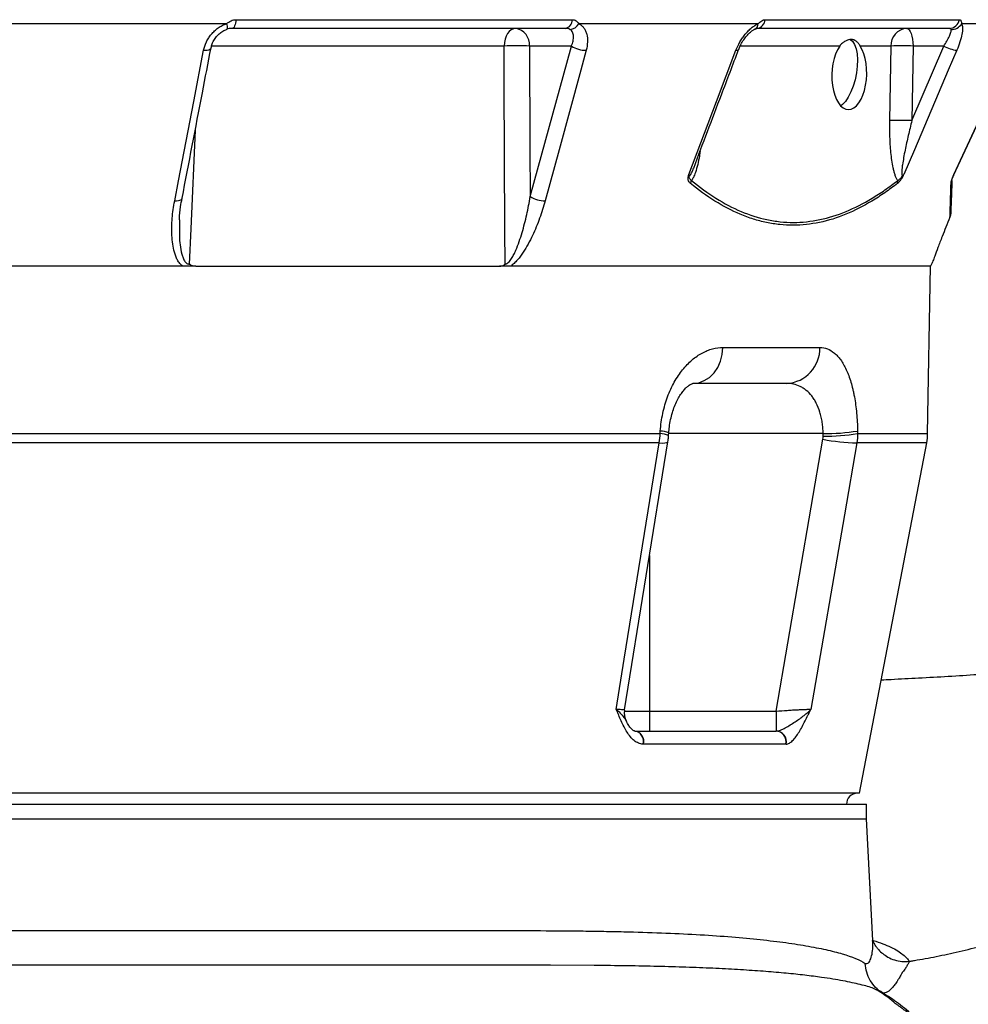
# Model space of a CAD drawing. Header units: millimetres. Extents: x 2923 to 14688, y 2048 to 15393.
# Tile 5 of 20: x 6219 to 7515, y 4350 to 5695. Entities that reach past the tile are written whole.
import ezdxf

# ---------------------------------------------------------------- set-up
doc = ezdxf.new("R2010")
doc.units = ezdxf.units.MM
doc.header["$LTSCALE"] = 5

msp = doc.modelspace()

# ---------------------------------------------------------------- linework, layer by layer
at = {"color": 7, "linetype": 'Continuous', "lineweight": 25}
for p, q in [((6514.2, 5695.1), (6973.7, 5695.1)), ((7237.5, 5695.1), (7502.9, 5695.1)), ((6501.3, 5689.7), (6166.4, 5689.7)), ((6501.4, 5681.9), (6501.1, 5681.9)), ((6964.5, 5683.2), (6508.9, 5683.2)), ((7227.9, 5689.7), (6982.8, 5689.7)), ((7489.2, 5683.2), (7226.1, 5683.2)), ((7595.6, 5689.7), (7505.9, 5689.7)), ((6972.5, 5659.1), (6915.4, 5659.1)), ((6916.4, 5453.5), (6972.5, 5659.1)), ((7409.4, 5659.1), (7367.4, 5659.1)), ((7407.8, 5557.3), (7409.4, 5659.1)), ((7438, 5557.3), (7481.4, 5659.1)), ((7439.6, 5659.1), (7438, 5557.3)), ((7481.4, 5659.1), (7439.6, 5659.1)), ((7459.5, 5129.7), (7463.5, 5358.6)), ((7463.3, 5357.9), (7465.9, 5363.4)), ((7179.7, 5247.4), (7312.2, 5247.4)), ((7266.9, 5198.2), (7138.7, 5198.2)), ((6158.3, 5129.7), (7093.9, 5129.7)), ((7093.9, 5129.7), (7094.1, 5133.3)), ((7363.7, 5133.3), (7363.7, 5129.7)), ((7092.7, 5116.9), (6158.3, 5116.9)), ((7045.1, 4752.1), (7104.4, 5118.3)), ((7252.4, 4750.4), (7316.4, 5121.9)), ((7366.4, 4638.2), (7458.2, 5116.9)), ((7079.3, 4750.4), (7079.3, 4723.2)), ((7079.3, 4750.4), (7252.4, 4750.4)), ((7252.4, 4750.4), (7252.4, 4723.2)), ((7059.4, 4723.2), (7059.4, 4723.2)), ((7059.4, 4723.2), (7252.2, 4723.2)), ((7265.8, 4705.4), (7071.1, 4705.4)), ((7366.4, 4638.2), (4883.6, 4638.2)), ((4884.4, 4623.2), (7376, 4623.2)), ((7376, 4603.2), (7376, 4623.2)), ((4993.6, 4603.2), (7376, 4603.2)), ((7384.7, 4437), (7376, 4603.2)), ((7384.3, 4436.8), (7384.3, 4437))]:
    msp.add_line(p, q, dxfattribs=at)
at = {"color": 8, "linetype": 'Continuous', "lineweight": 25}
for p, q in [((6880.6, 5659.1), (6480.9, 5659.1)), ((7339.3, 5659.1), (7203.2, 5659.1)), ((7316.7, 5129.8), (7105.6, 5129.8)), ((7363.7, 5129.7), (7459.5, 5129.7)), ((7458.2, 5116.9), (7362.6, 5116.9)), ((7079.3, 4963.3), (7079.3, 4750.4)), ((7044.9, 4750.4), (7079.3, 4750.4))]:
    msp.add_line(p, q, dxfattribs=at)
at = {"color": 7, "linetype": 'Continuous', "lineweight": 25, "flags": 128}
for points in [[(6514.2, 5695.1), (6513.9, 5692.7), (6513.5, 5690.4), (6512.9, 5688.4), (6512.3, 5686.6), (6511.5, 5685.1), (6510.7, 5684.1), (6509.8, 5683.4), (6508.9, 5683.2)], [(6896.2, 5683.2), (6893.3, 5682.8), (6890.4, 5681.4), (6887.7, 5679.2), (6885.4, 5676.2), (6883.4, 5672.6), (6882, 5668.4), (6881, 5663.9), (6880.6, 5659.1)], [(7431, 5683.2), (7432.7, 5682.8), (7434.2, 5681.4), (7435.7, 5679.2), (7437, 5676.2), (7438, 5672.6), (7438.8, 5668.4), (7439.4, 5663.9), (7439.6, 5659.1)], [(7353.6, 5668.1), (7356.7, 5665.6), (7359.5, 5661.2), (7361.6, 5655.4), (7363, 5648.3), (7363.5, 5640.3), (7363.3, 5631.5), (7362.2, 5622.4), (7360.4, 5613.2), (7357.8, 5604.5), (7354.7, 5596.4), (7351, 5589.3), (7347.1, 5583.5), (7342.9, 5579.1), (7340.7, 5577.5)], [(6430.4, 5447.7), (6435.6, 5474.8), (6456.5, 5583.5), (6470, 5653.3)], [(6881.9, 5361.3), (6881.7, 5408.2), (6880.8, 5607.9), (6880.6, 5659.1)], [(6915.4, 5659.1), (6916, 5519.9), (6916.4, 5453.5)], [(6992.8, 5653.3), (6985.4, 5626.1), (6955.7, 5517.4), (6936.7, 5447.7)], [(7133, 5483.5), (7171, 5583.5), (7197.5, 5653.3)], [(7499.3, 5653.3), (7487.7, 5626.1), (7441.4, 5517.4), (7426.9, 5483.5)], [(7495.2, 5483.5), (7541.8, 5583.5), (7574.3, 5653.3)], [(7138.7, 5198.2), (7146.6, 5199.2), (7154.2, 5202), (7161.3, 5206.5), (7167.5, 5212.6), (7172.6, 5220), (7176.4, 5228.5), (7178.8, 5237.7), (7179.7, 5247.4)], [(7105.4, 5127.1), (7105.5, 5128), (7105.6, 5130.7)], [(7033.6, 4752.9), (7044.7, 4821.4), (7092.7, 5116.9)], [(7362.6, 5116.9), (7345.7, 5018.7), (7299.9, 4752.9)], [(7014.4, 4402.9), (7003.7, 4403), (6944.1, 4403.2), (6944.1, 4403.2), (6944.1, 4403.2)]]:
    msp.add_lwpolyline(points, dxfattribs=at)
at = {"color": 8, "linetype": 'Continuous', "lineweight": 25, "flags": 128}
for points in [[(6501.3, 5689.7), (6501.7, 5688), (6501.9, 5686.4), (6502.1, 5685), (6502.1, 5683.8), (6502, 5682.9), (6501.8, 5682.3), (6501.5, 5681.9), (6501.4, 5681.9)], [(6470, 5653.3), (6472.6, 5653.3), (6475, 5653.6), (6476.9, 5654.1), (6478.5, 5654.8), (6479.6, 5655.7), (6480.1, 5656.7), (6480.1, 5656.8)], [(7197.5, 5653.3), (7199.1, 5653.3), (7200.3, 5653.6), (7201, 5654.1), (7201.1, 5654.3)], [(6458.4, 5544), (6452.5, 5409.4), (6450.3, 5361.3)], [(6430.4, 5447.7), (6433, 5447.7), (6435.4, 5447.9), (6437.4, 5448.4), (6438.9, 5449.2), (6440, 5450.1), (6440.5, 5451.1), (6440.5, 5451.2)], [(7092.7, 5116.9), (7097.1, 5116.8), (7100.5, 5117), (7102.9, 5117.3), (7104.2, 5117.9), (7104.4, 5118.3)]]:
    msp.add_lwpolyline(points, dxfattribs=at)
at = {"color": 7, "linetype": 'Continuous', "lineweight": 25}
for centre, radius, start, end in [((6961.9, 5694.8), 11.9, 282.9044, 1.7169), ((7224.7, 5696), 12.8, 276.1595, 356.1561), ((7488.8, 5697.5), 14.3, 271.5377, 350.5164), ((6893, 5661), 22.4, 355.0821, 81.7652), ((6969.8, 5696.5), 14.7, 272.6158, 332.3415), ((7432.7, 5659.9), 23.4, 94.2201, 182.0086), ((7492.1, 5697.8), 16, 267.7516, 329.5089), ((6898, 5237.1), 422.3, 87.6406, 92.3594), ((6992.5, 5690.4), 37.1, 237.4642, 270.4871), ((7424.5, 5247), 412.4, 87.9027, 92.0973), ((7505.5, 5702.7), 49.8, 241.1079, 262.9204), ((7422.9, 5145.2), 412.4, 87.9027, 92.0973), ((7125.5, 5478.2), 11.6, 325.6317, 346.6502), ((7409.6, 5473.9), 9.08, 345.6426, 10.3068), ((7483.9, 5475.8), 8.72, 331.244, 357.9215), ((7517.4, 5471.6), 24.9, 155.185, 157.2652), ((6936.3, 5484.7), 37, 237.447, 270.5764), ((7264.5, 5245.9), 47.7, 272.9315, 1.7795), ((7320, 5404.1), 274.4, 269.325, 279.1673), ((7320, 5400.5), 274.3, 269.323, 279.1687), ((7384.5, 5131), 75, 349.1425, 359), ((7369, 5388.6), 271.8, 258.8417, 268.6332), ((7069.8, 4748.2), 25, 171.2089, 207.7421), ((7057, 4709.2), 14.3, 344.7384, 80.8805), ((7057.3, 4709), 14.4, 345.3045, 81.1951), ((7251.4, 4708.6), 14.7, 347.6326, 87.0934), ((7251.6, 4708.5), 14.8, 348.0356, 86.7054), ((7363.5, 4623.2), 15, 90, 180)]:
    msp.add_arc(centre, radius, start, end, dxfattribs=at)
at = {"color": 8, "linetype": 'Continuous', "lineweight": 25}
for centre, radius, start, end in [((7219.5, 5689.8), 8.42, 298.2956, 359.6493), ((7093.3, 5100), 29.7, 65.9393, 88.8333), ((7093.5, 5103.5), 29.7, 65.9365, 88.8311)]:
    msp.add_arc(centre, radius, start, end, dxfattribs=at)
at = {"color": 7, "linetype": 'Continuous', "lineweight": 25}
for centre, major_axis, ratio, start_param, end_param in [((7352.4, 5620.3), (1.5, 47.9), 0.496838, 0.645388, 5.669752), ((5888.5, 2513.5), (0, 16864.1), 0.08573, 4.867943, 4.868157)]:
    msp.add_ellipse(centre, major_axis=major_axis, ratio=ratio, start_param=start_param, end_param=end_param, dxfattribs=at)
for points, knots in [([(6501.3, 5689.7), (6502.3, 5690.5), (6503.2, 5691.2), (6505.3, 5692.5), (6506.3, 5693.1), (6508.5, 5694.1), (6509.6, 5694.5), (6511.9, 5695), (6513, 5695.1), (6514.2, 5695.1)], [0, 0, 0, 0, 0.25, 0.25, 0.5, 0.5, 0.75, 0.75, 1, 1, 1, 1]), ([(6973.7, 5695.1), (6974.7, 5695.1), (6975.6, 5695), (6977.4, 5694.5), (6978.2, 5694.1), (6979.8, 5693.1), (6980.5, 5692.5), (6981.7, 5691.2), (6982.3, 5690.5), (6982.8, 5689.7)], [0, 0, 0, 0, 0.25, 0.25, 0.5, 0.5, 0.75, 0.75, 1, 1, 1, 1]), ([(7227.9, 5689.7), (7228.7, 5690.5), (7229.5, 5691.2), (7231.2, 5692.5), (7232, 5693.1), (7233.6, 5694.1), (7234.4, 5694.5), (7236, 5695), (7236.8, 5695.1), (7237.5, 5695.1)], [0, 0, 0, 0, 0.25, 0.25, 0.5, 0.5, 0.75, 0.75, 1, 1, 1, 1]), ([(7502.9, 5695.1), (7503.3, 5695.1), (7503.7, 5695), (7504.5, 5694.5), (7504.8, 5694.1), (7505.3, 5693.1), (7505.5, 5692.5), (7505.8, 5691.2), (7505.9, 5690.5), (7505.9, 5689.7)], [0, 0, 0, 0, 0.25, 0.25, 0.5, 0.5, 0.75, 0.75, 1, 1, 1, 1]), ([(6470, 5653.3), (6470.7, 5657.2), (6472, 5661), (6474.7, 5666.6), (6475.7, 5668.4), (6478, 5671.9), (6479.2, 5673.6), (6481.9, 5676.9), (6483.4, 5678.4), (6486.6, 5681.3), (6488.2, 5682.7), (6491.7, 5685.1), (6493.5, 5686.2), (6497.3, 5688.2), (6499.3, 5689), (6501.3, 5689.7)], [0, 0, 0, 0, 0.25, 0.25, 0.375, 0.375, 0.5, 0.5, 0.625, 0.625, 0.75, 0.75, 0.875, 0.875, 1, 1, 1, 1]), ([(6480.2, 5656.8), (6480.6, 5658.6), (6481.5, 5662.4), (6484.4, 5668.2), (6488.5, 5673.5), (6493.4, 5677.9), (6497.9, 5680.7), (6500.6, 5681.5), (6501.4, 5681.8)], [0, 0, 0, 0, 0.179371, 0.379246, 0.571769, 0.753219, 0.923655, 1, 1, 1, 1]), ([(6508.9, 5683.2), (6507.6, 5683.2), (6506.3, 5683.1), (6503.7, 5682.7), (6502.4, 5682.3), (6501.1, 5681.9)], [0, 0, 0, 0, 0.5, 0.5, 1, 1, 1, 1]), ([(6970.4, 5681.9), (6969.6, 5682.3), (6968.7, 5682.7), (6966.7, 5683.1), (6965.6, 5683.2), (6964.5, 5683.2)], [0, 0, 0, 0, 0.5, 0.5, 1, 1, 1, 1]), ([(6972.5, 5659.1), (6973.6, 5661.4), (6974.4, 5663.7), (6975.4, 5668.3), (6975.6, 5670.4), (6975.5, 5673.5), (6975.3, 5674.5), (6974.9, 5676.3), (6974.6, 5677.2), (6973.7, 5678.8), (6973.2, 5679.6), (6972, 5680.9), (6971.3, 5681.4), (6970.4, 5681.9)], [0, 0, 0, 0, 0.25, 0.25, 0.5, 0.5, 0.625, 0.625, 0.75, 0.75, 0.875, 0.875, 1, 1, 1, 1]), ([(6982.8, 5689.7), (6984.1, 5689), (6985.4, 5688.2), (6987.6, 5686.3), (6988.7, 5685.1), (6990.5, 5682.7), (6991.3, 5681.3), (6992.6, 5678.4), (6993.1, 5676.9), (6994.4, 5672), (6994.7, 5668.5), (6994.4, 5661), (6993.8, 5657.2), (6992.8, 5653.3)], [0, 0, 0, 0, 0.125, 0.125, 0.25, 0.25, 0.375, 0.375, 0.5, 0.5, 0.75, 0.75, 1, 1, 1, 1]), ([(7197.5, 5653.3), (7199, 5657.2), (7200.8, 5661), (7204, 5666.6), (7205.2, 5668.4), (7207.6, 5671.9), (7208.9, 5673.6), (7211.5, 5676.9), (7212.9, 5678.4), (7215.8, 5681.3), (7217.3, 5682.7), (7220.2, 5685.1), (7221.8, 5686.2), (7224.8, 5688.2), (7226.4, 5689), (7227.9, 5689.7)], [0, 0, 0, 0, 0.25, 0.25, 0.375, 0.375, 0.5, 0.5, 0.625, 0.625, 0.75, 0.75, 0.875, 0.875, 1, 1, 1, 1]), ([(7201.2, 5654.3), (7201.9, 5656.1), (7203.5, 5660.1), (7207, 5666.2), (7210.9, 5671.7), (7215.2, 5676.4), (7219, 5679.7), (7222, 5681.7), (7223.1, 5682.2), (7223.5, 5682.3)], [0, 0, 0, 0, 0.151486, 0.330626, 0.50685, 0.65833, 0.8151, 0.94481, 1, 1, 1, 1]), ([(7223.5, 5682.4), (7223.9, 5682.5), (7224.9, 5683), (7225.9, 5683.2), (7226, 5683.2), (7226, 5683.2)], [0, 0, 0, 0, 0.20421, 0.569745, 1, 1, 1, 1]), ([(7481.4, 5659.1), (7483, 5661.4), (7484.5, 5663.7), (7487.2, 5668.3), (7488.3, 5670.4), (7489.7, 5673.5), (7490.1, 5674.5), (7490.8, 5676.3), (7491.1, 5677.2), (7491.5, 5678.8), (7491.6, 5679.6), (7491.7, 5680.9), (7491.6, 5681.4), (7491.5, 5681.9)], [0, 0, 0, 0, 0.25, 0.25, 0.5, 0.5, 0.625, 0.625, 0.75, 0.75, 0.875, 0.875, 1, 1, 1, 1]), ([(7491.5, 5681.9), (7491.3, 5682.3), (7491, 5682.7), (7490.2, 5683.1), (7489.7, 5683.2), (7489.2, 5683.2)], [0, 0, 0, 0, 0.5, 0.5, 1, 1, 1, 1]), ([(7505.9, 5689.7), (7506.3, 5689), (7506.6, 5688.2), (7507, 5686.3), (7507.2, 5685.1), (7507.2, 5682.7), (7507.2, 5681.3), (7506.9, 5678.4), (7506.7, 5676.9), (7505.8, 5672), (7504.8, 5668.5), (7502.4, 5661), (7501, 5657.2), (7499.3, 5653.3)], [0, 0, 0, 0, 0.125, 0.125, 0.25, 0.25, 0.375, 0.375, 0.5, 0.5, 0.75, 0.75, 1, 1, 1, 1]), ([(7367.4, 5659.1), (7366.4, 5660.6), (7365.5, 5661.9), (7364.1, 5663.5), (7363.7, 5664.1), (7362.7, 5665), (7362.2, 5665.4), (7360.7, 5666.5), (7359.7, 5667.1), (7358.1, 5667.6), (7357.5, 5667.8), (7356.3, 5668), (7355.7, 5668), (7353.8, 5668), (7352.5, 5667.8), (7350.5, 5667.3), (7349.8, 5667), (7348.4, 5666.5), (7347.7, 5666.1), (7345.6, 5665), (7344.2, 5664.1), (7341.6, 5661.9), (7340.4, 5660.6), (7339.3, 5659.1)], [0, 0, 0, 0, 0.125, 0.125, 0.1875, 0.1875, 0.25, 0.25, 0.375, 0.375, 0.4375, 0.4375, 0.5, 0.5, 0.625, 0.625, 0.6875, 0.6875, 0.75, 0.75, 0.875, 0.875, 1, 1, 1, 1]), ([(6440.5, 5451.2), (6449.8, 5499.1), (6462.9, 5567.7), (6476.1, 5636.2), (6480.1, 5656.8)], [0, 0, 0, 0, 0.7, 1, 1, 1, 1]), ([(7139.7, 5492.5), (7152.3, 5525.9), (7172.8, 5579.8), (7193.3, 5633.7), (7201.1, 5654.3)], [0, 0, 0, 0, 0.618735, 1, 1, 1, 1]), ([(7494.8, 5482.1), (7511.8, 5518.6), (7538.4, 5575.7), (7564.9, 5632.7), (7574.5, 5653.3)], [0, 0, 0, 0, 0.639597, 1, 1, 1, 1]), ([(7418.6, 5475.5), (7417.8, 5476.5), (7417.2, 5477.7), (7415.9, 5480.4), (7415.4, 5481.8), (7414.4, 5484.8), (7413.9, 5486.3), (7413.1, 5489.5), (7412.7, 5491.2), (7411.6, 5496.1), (7411.1, 5499.5), (7410.1, 5506.5), (7409.6, 5510.1), (7408.6, 5520.8), (7408.2, 5528), (7407.7, 5542.6), (7407.7, 5549.9), (7407.8, 5557.3)], [0, 0, 0, 0, 0.0625, 0.0625, 0.125, 0.125, 0.1875, 0.1875, 0.25, 0.25, 0.375, 0.375, 0.5, 0.5, 0.75, 0.75, 1, 1, 1, 1]), ([(7438, 5557.3), (7436.3, 5550.5), (7434.6, 5543.8), (7431.5, 5530.3), (7430, 5523.6), (7427.9, 5513.6), (7427.3, 5510.2), (7426.1, 5503.5), (7425.5, 5500.2), (7424.8, 5495.2), (7424.6, 5493.6), (7424.3, 5490.3), (7424.1, 5488.7), (7424.1, 5486.4), (7424.1, 5485.6), (7424.2, 5484.2), (7424.2, 5483.5), (7424.5, 5482.6), (7424.7, 5482.4), (7425, 5482.1), (7425.2, 5482), (7425.7, 5482.2), (7426, 5482.4), (7426.5, 5482.9), (7426.7, 5483.2), (7426.9, 5483.5)], [0, 0, 0, 0, 0.25, 0.25, 0.5, 0.5, 0.625, 0.625, 0.75, 0.75, 0.8125, 0.8125, 0.875, 0.875, 0.90625, 0.90625, 0.9375, 0.9375, 0.953125, 0.953125, 0.96875, 0.96875, 0.984375, 0.984375, 1, 1, 1, 1]), ([(7135.1, 5471.6), (7134.4, 5472.2), (7133.8, 5472.8), (7132.9, 5474.4), (7132.5, 5475.3), (7132.1, 5477.3), (7132.1, 5478.5), (7132.2, 5480.3), (7132.3, 5480.9), (7132.6, 5482.2), (7132.8, 5482.8), (7133, 5483.5)], [0, 0, 0, 0, 0.25, 0.25, 0.5, 0.5, 0.75, 0.75, 0.875, 0.875, 1, 1, 1, 1]), ([(7136.8, 5475.5), (7136.2, 5475.8), (7135.6, 5476.2), (7134.7, 5477.2), (7134.3, 5477.8), (7133.7, 5479.2), (7133.5, 5480), (7133.3, 5481.2), (7133.2, 5481.6), (7133.1, 5482.5), (7133, 5483), (7133, 5483.5)], [0, 0, 0, 0, 0.25, 0.25, 0.5, 0.5, 0.75, 0.75, 0.875, 0.875, 1, 1, 1, 1]), ([(7136.8, 5475.5), (7158.7, 5457.4), (7181.3, 5443), (7216.1, 5428.3), (7227.8, 5424.6), (7245.7, 5420.8), (7251.7, 5419.8), (7263.9, 5418.5), (7269.9, 5418.2), (7300.1, 5418.2), (7324.1, 5423.3), (7359.8, 5438), (7371.7, 5444), (7389.4, 5454.7), (7395.3, 5458.5), (7407, 5466.7), (7412.8, 5471), (7418.6, 5475.5)], [0, 0, 0, 0, 0.25, 0.25, 0.375, 0.375, 0.4375, 0.4375, 0.5, 0.5, 0.75, 0.75, 0.875, 0.875, 0.9375, 0.9375, 1, 1, 1, 1]), ([(7418.4, 5471.6), (7419.1, 5472.2), (7419.8, 5472.8), (7420.9, 5474), (7421.3, 5474.4), (7422, 5475.3), (7422.4, 5475.8), (7423.2, 5476.8), (7423.5, 5477.3), (7424.3, 5478.5), (7424.6, 5479.1), (7425.3, 5480.3), (7425.7, 5480.9), (7426.3, 5482.2), (7426.6, 5482.8), (7426.9, 5483.5)], [0, 0, 0, 0, 0.25, 0.25, 0.375, 0.375, 0.5, 0.5, 0.625, 0.625, 0.75, 0.75, 0.875, 0.875, 1, 1, 1, 1]), ([(7418.6, 5475.5), (7419.2, 5475.8), (7419.8, 5476.2), (7421.2, 5477.2), (7421.9, 5477.8), (7423.4, 5479.2), (7424.1, 5480), (7425.2, 5481.2), (7425.6, 5481.6), (7426.3, 5482.5), (7426.6, 5483), (7426.9, 5483.5)], [0, 0, 0, 0, 0.25, 0.25, 0.5, 0.5, 0.75, 0.75, 0.875, 0.875, 1, 1, 1, 1]), ([(7491.5, 5471.6), (7491.5, 5472.2), (7491.6, 5472.8), (7491.9, 5474.4), (7492.1, 5475.3), (7492.8, 5477.3), (7493.2, 5478.5), (7493.9, 5480.3), (7494.1, 5480.9), (7494.6, 5482.2), (7494.9, 5482.8), (7495.2, 5483.5)], [0, 0, 0, 0, 0.25, 0.25, 0.5, 0.5, 0.75, 0.75, 0.875, 0.875, 1, 1, 1, 1]), ([(7492.6, 5475.5), (7492.6, 5475.8), (7492.6, 5476.2), (7492.9, 5477.2), (7493.1, 5477.8), (7493.6, 5479.2), (7493.9, 5480), (7494.4, 5481.2), (7494.6, 5481.6), (7494.9, 5482.5), (7495, 5483), (7495.2, 5483.5)], [0, 0, 0, 0, 0.25, 0.25, 0.5, 0.5, 0.75, 0.75, 0.875, 0.875, 1, 1, 1, 1]), ([(7418.4, 5471.6), (7412.7, 5467.1), (7406.8, 5462.8), (7395.1, 5454.7), (7389.2, 5450.9), (7371.5, 5440.2), (7359.6, 5434.2), (7323.8, 5419.5), (7299.8, 5414.4), (7269.5, 5414.3), (7263.5, 5414.6), (7251.3, 5415.9), (7245.3, 5416.8), (7233.2, 5419.3), (7227.2, 5420.9), (7215.3, 5424.6), (7209.3, 5426.8), (7179.9, 5439.1), (7157.2, 5453.5), (7135.1, 5471.6)], [0, 0, 0, 0, 0.0625, 0.0625, 0.125, 0.125, 0.25, 0.25, 0.5, 0.5, 0.5625, 0.5625, 0.625, 0.625, 0.6875, 0.6875, 0.75, 0.75, 1, 1, 1, 1]), ([(7490, 5425.4), (7490.1, 5427.8), (7490.2, 5430.7), (7490.4, 5437), (7490.5, 5440.5), (7490.7, 5448.3), (7490.9, 5452.5), (7491.2, 5461.6), (7491.3, 5466.5), (7491.5, 5471.6)], [0, 0, 0, 0, 0.25, 0.25, 0.5, 0.5, 0.75, 0.75, 1, 1, 1, 1]), ([(6437, 5421.6), (6437, 5422.1), (6437, 5428.1), (6438, 5438), (6439.8, 5447.3), (6440.5, 5451.2)], [0, 0, 0, 0, 0.0567115, 0.608927, 1, 1, 1, 1]), ([(6881.9, 5361.3), (6882.3, 5361.3), (6882.8, 5361.3), (6883.6, 5361.6), (6884.1, 5361.8), (6885.3, 5362.5), (6886.1, 5363.1), (6887.6, 5364.5), (6888.3, 5365.4), (6889.6, 5367), (6890.2, 5367.9), (6891.9, 5370.6), (6893, 5372.5), (6894.9, 5376.3), (6895.8, 5378.2), (6898.4, 5384.1), (6899.9, 5388.1), (6902.7, 5396.2), (6904, 5400.2), (6907.6, 5412.4), (6909.7, 5420.6), (6913.4, 5437), (6915, 5445.3), (6916.4, 5453.5)], [0, 0, 0, 0, 0.015625, 0.015625, 0.03125, 0.03125, 0.0625, 0.0625, 0.09375, 0.09375, 0.125, 0.125, 0.1875, 0.1875, 0.25, 0.25, 0.375, 0.375, 0.5, 0.5, 0.75, 0.75, 1, 1, 1, 1]), ([(6441.4, 5358.2), (6440.6, 5358.8), (6439.8, 5359.4), (6438.5, 5360.7), (6437.8, 5361.4), (6436.1, 5363.6), (6435.1, 5365.2), (6433.3, 5368.5), (6432.5, 5370.2), (6431.1, 5373.8), (6430.5, 5375.6), (6429, 5381), (6428.2, 5384.8), (6427.1, 5392.5), (6426.8, 5396.4), (6426.2, 5408.1), (6426.4, 5415.9), (6427.7, 5431.7), (6428.8, 5439.7), (6430.4, 5447.7)], [0, 0, 0, 0, 0.03125, 0.03125, 0.0625, 0.0625, 0.125, 0.125, 0.1875, 0.1875, 0.25, 0.25, 0.375, 0.375, 0.5, 0.5, 0.75, 0.75, 1, 1, 1, 1]), ([(6936.7, 5447.7), (6934.5, 5439.7), (6932, 5431.7), (6926.3, 5416), (6923.1, 5408.1), (6917.6, 5396.4), (6915.6, 5392.5), (6911.4, 5384.8), (6909.2, 5381.1), (6905.6, 5375.6), (6904.3, 5373.8), (6901.7, 5370.3), (6900.3, 5368.5), (6897.4, 5365.2), (6895.9, 5363.6), (6892.7, 5360.7), (6891, 5359.3), (6889.2, 5358.2)], [0, 0, 0, 0, 0.25, 0.25, 0.5, 0.5, 0.625, 0.625, 0.75, 0.75, 0.8125, 0.8125, 0.875, 0.875, 0.9375, 0.9375, 1, 1, 1, 1]), ([(7490, 5425.4), (7488.1, 5420.7), (7484.3, 5411.3), (7478.6, 5397), (7473.2, 5383.1), (7469, 5371.8), (7466.6, 5365.3), (7465.6, 5362.7), (7465.9, 5363.3), (7465.9, 5363.4)], [0, 0, 0, 0, 0.128935, 0.259687, 0.444517, 0.635528, 0.807648, 0.985142, 1, 1, 1, 1]), ([(6441.4, 5358.2), (6393.7, 5358.2), (6345.2, 5358.2), (6247, 5358.2), (6197.2, 5358.2), (6147.1, 5358.2)], [0, 0, 0, 0, 0.5, 0.5, 1, 1, 1, 1]), ([(6459.4, 5358.2), (6457.8, 5358.2), (6456.2, 5358.4), (6453.9, 5359.2), (6453.1, 5359.5), (6452, 5360.1), (6451.7, 5360.3), (6451, 5360.8), (6450.7, 5361), (6450.3, 5361.3)], [0, 0, 0, 0, 0.5, 0.5, 0.75, 0.75, 0.875, 0.875, 1, 1, 1, 1]), ([(6459.4, 5358.2), (6534.1, 5358.2), (6606.6, 5358.2), (6745.4, 5358.2), (6811.7, 5358.2), (6874.2, 5358.2)], [0, 0, 0, 0, 0.5, 0.5, 1, 1, 1, 1]), ([(6874.2, 5358.2), (6875.6, 5358.2), (6876.9, 5358.4), (6878.9, 5359.2), (6879.5, 5359.5), (6880.5, 5360.1), (6880.8, 5360.3), (6881.3, 5360.8), (6881.6, 5361), (6881.9, 5361.3)], [0, 0, 0, 0, 0.5, 0.5, 0.75, 0.75, 0.875, 0.875, 1, 1, 1, 1]), ([(7463.5, 5358.2), (7463.5, 5358.2), (7460.3, 5358.2), (7447.5, 5358.2), (7438, 5358.2), (7412.7, 5358.2), (7396.9, 5358.2), (7359.3, 5358.2), (7337.4, 5358.2), (7288, 5358.2), (7260.4, 5358.2), (7199.7, 5358.2), (7166.7, 5358.2), (7095.5, 5358.2), (7057.4, 5358.2), (6976.6, 5358.2), (6933.9, 5358.2), (6889.2, 5358.2)], [0, 0, 0, 0, 0.125, 0.125, 0.25, 0.25, 0.375, 0.375, 0.5, 0.5, 0.625, 0.625, 0.75, 0.75, 0.875, 0.875, 1, 1, 1, 1]), ([(7094.1, 5133.3), (7094.7, 5141.5), (7095.9, 5149.5), (7098.4, 5161.2), (7099.3, 5165.1), (7101, 5170.7), (7101.6, 5172.6), (7102.8, 5176.3), (7103.4, 5178.1), (7106.7, 5187.1), (7109.8, 5193.7), (7115, 5203), (7116.9, 5206), (7120.7, 5211.7), (7122.6, 5214.3), (7128.7, 5221.9), (7133, 5226.4), (7142, 5234.1), (7146.6, 5237.2), (7153.6, 5241), (7156, 5242.1), (7160.7, 5244), (7163.1, 5244.8), (7170.3, 5246.7), (7175, 5247.4), (7179.7, 5247.4)], [0, 0, 0, 0, 0.125, 0.125, 0.1875, 0.1875, 0.21875, 0.21875, 0.25, 0.25, 0.375, 0.375, 0.4375, 0.4375, 0.5, 0.5, 0.625, 0.625, 0.75, 0.75, 0.8125, 0.8125, 0.875, 0.875, 1, 1, 1, 1]), ([(7312.2, 5247.4), (7315.7, 5247.4), (7319.1, 5246.7), (7325.7, 5244.2), (7328.9, 5242.3), (7333.5, 5238.5), (7335, 5237.1), (7337.9, 5233.9), (7339.3, 5232.2), (7343.4, 5226.5), (7345.9, 5222.1), (7348.9, 5215.7), (7349.4, 5214.4), (7350.6, 5211.7), (7351.1, 5210.3), (7352.7, 5206.1), (7353.6, 5203.1), (7355.5, 5197), (7356.3, 5193.8), (7357.5, 5188.8), (7357.9, 5187.1), (7358.6, 5183.6), (7359, 5181.8), (7360.6, 5172.8), (7361.7, 5165.3), (7362.8, 5153.6), (7363, 5149.6), (7363.5, 5141.5), (7363.6, 5137.4), (7363.7, 5133.3)], [0, 0, 0, 0, 0.125, 0.125, 0.25, 0.25, 0.3125, 0.3125, 0.375, 0.375, 0.5, 0.5, 0.53125, 0.53125, 0.5625, 0.5625, 0.625, 0.625, 0.6875, 0.6875, 0.71875, 0.71875, 0.75, 0.75, 0.875, 0.875, 0.9375, 0.9375, 1, 1, 1, 1]), ([(7105.7, 5130.7), (7105.9, 5133.4), (7106.4, 5139.6), (7108.1, 5148.9), (7110.5, 5158.3), (7113.6, 5167.1), (7117.1, 5175), (7120.9, 5181.7), (7124.9, 5187.3), (7128.8, 5191.8), (7132.2, 5194.8), (7135.2, 5196.9), (7137.4, 5198), (7138.5, 5198.2), (7138.6, 5198.2), (7138.7, 5198.2)], [0, 0, 0, 0, 0.0573993, 0.1301164, 0.2030348, 0.2738441, 0.3497457, 0.4235143, 0.496539, 0.5758234, 0.6523811, 0.729735, 0.8184088, 0.9082407, 1, 1, 1, 1]), ([(7316.7, 5129.8), (7316.7, 5132.4), (7316.5, 5135), (7316.1, 5140.1), (7315.8, 5142.6), (7315, 5147.4), (7314.6, 5149.8), (7313.5, 5154.5), (7312.9, 5156.8), (7310.8, 5163.4), (7309.2, 5167.4), (7306.4, 5173), (7305.4, 5174.7), (7303.3, 5178.1), (7302.2, 5179.6), (7298.7, 5184.1), (7296.2, 5186.6), (7292.3, 5189.8), (7290.9, 5190.8), (7288.2, 5192.6), (7286.7, 5193.4), (7282.4, 5195.5), (7279.4, 5196.5), (7273.3, 5197.9), (7270.1, 5198.2), (7266.9, 5198.2)], [0, 0, 0, 0, 0.0625, 0.0625, 0.125, 0.125, 0.1875, 0.1875, 0.25, 0.25, 0.375, 0.375, 0.4375, 0.4375, 0.5, 0.5, 0.625, 0.625, 0.6875, 0.6875, 0.75, 0.75, 0.875, 0.875, 1, 1, 1, 1]), ([(7104.3, 5118.3), (7104.6, 5119.6), (7105.1, 5122.5), (7105.2, 5125.5), (7105.2, 5127.1)], [0, 0, 0, 0, 0.44524, 1, 1, 1, 1]), ([(8477, 4883.2), (8462.8, 4882.9), (8435.7, 4882.5), (8397.9, 4881.9), (8364.5, 4881.3), (8335.3, 4880.7), (8310.2, 4880.1), (8288.9, 4879.5), (8271.5, 4879), (8257.1, 4878.6), (8244.9, 4878.1), (8233.7, 4877.7), (8223.3, 4877.3), (8213.1, 4876.8), (8201.9, 4876.3), (8189, 4875.7), (8174.3, 4874.9), (8159.3, 4874), (8145.4, 4873.1), (8132.9, 4872.3), (8120.7, 4871.5), (8107.8, 4870.5), (8093.6, 4869.4), (8079.5, 4868.3), (8066.7, 4867.2), (8055.4, 4866.2), (8044.3, 4865.1), (8032.2, 4864), (8018.8, 4862.6), (8005.5, 4861.2), (7993.9, 4859.9), (7983.3, 4858.7), (7972.1, 4857.4), (7958.8, 4855.7), (7943.6, 4853.8), (7927.9, 4851.7), (7912.8, 4849.5), (7897.6, 4847.3), (7883, 4845.1), (7868.5, 4842.8), (7854.7, 4840.6), (7839.8, 4838.1), (7823.9, 4835.3), (7808.2, 4832.6), (7793.8, 4830), (7781.3, 4827.8), (7771, 4826), (7762.6, 4824.6), (7756.4, 4823.5), (7751.3, 4822.7), (7745.8, 4821.8), (7739.5, 4820.8), (7733, 4819.8), (7727, 4819), (7721.7, 4818.3), (7715.7, 4817.5), (7708.4, 4816.5), (7699.4, 4815.4), (7689.7, 4814.3), (7678, 4812.9), (7664.9, 4811.5), (7648.7, 4809.9), (7631.6, 4808.3), (7614.4, 4806.7), (7597.7, 4805.3), (7581.2, 4804), (7558, 4802.3), (7526.9, 4800.1), (7488.1, 4797.7), (7448.6, 4795.4), (7417.9, 4793.9), (7400.5, 4793), (7396, 4792.8)], [0, 0, 0, 0, 0.034664, 0.066352, 0.094935, 0.120366, 0.142657, 0.161865, 0.178073, 0.190435, 0.201507, 0.211705, 0.221053, 0.229585, 0.239044, 0.250869, 0.264947, 0.279474, 0.291938, 0.302417, 0.312514, 0.324032, 0.337414, 0.350967, 0.362483, 0.372053, 0.380869, 0.391496, 0.403823, 0.415757, 0.425683, 0.433769, 0.442549, 0.454388, 0.468148, 0.481767, 0.494763, 0.507153, 0.521165, 0.532869, 0.545029, 0.559305, 0.575187, 0.592099, 0.61001, 0.624555, 0.6372, 0.647744, 0.656306, 0.663158, 0.672127, 0.683215, 0.694376, 0.703381, 0.710191, 0.717831, 0.727278, 0.738543, 0.750707, 0.761746, 0.778471, 0.793375, 0.810928, 0.828308, 0.84204, 0.855964, 0.871338, 0.900678, 0.931912, 0.962835, 0.990334, 1, 1, 1, 1]), ([(7070.7, 4705.4), (7069.6, 4705.4), (7068.5, 4705.6), (7066.3, 4706), (7065.3, 4706.4), (7062.2, 4707.6), (7060.2, 4708.8), (7056.5, 4711.7), (7054.8, 4713.5), (7051.5, 4717.5), (7050, 4719.6), (7047.2, 4724.2), (7045.8, 4726.7), (7043.2, 4731.7), (7042, 4734.4), (7039.6, 4739.7), (7038.4, 4742.3), (7036.6, 4746.3), (7036, 4747.7), (7034.8, 4750.3), (7034.2, 4751.6), (7033.6, 4752.9)], [0, 0, 0, 0, 0.0625, 0.0625, 0.125, 0.125, 0.25, 0.25, 0.375, 0.375, 0.5, 0.5, 0.625, 0.625, 0.75, 0.75, 0.875, 0.875, 0.9375, 0.9375, 1, 1, 1, 1]), ([(7252.4, 4750.4), (7257.6, 4750.8), (7262.6, 4751.2), (7268.8, 4751.6), (7270, 4751.7), (7272.4, 4751.9), (7273.6, 4752), (7277, 4752.2), (7279.2, 4752.3), (7283.5, 4752.5), (7285.5, 4752.6), (7289.2, 4752.8), (7291, 4752.8), (7293.3, 4752.9), (7294.1, 4752.9), (7295.5, 4753), (7296.2, 4753), (7298, 4753), (7299.1, 4753), (7299.9, 4752.9)], [0, 0, 0, 0, 0.25, 0.25, 0.3125, 0.3125, 0.375, 0.375, 0.5, 0.5, 0.625, 0.625, 0.75, 0.75, 0.8125, 0.8125, 0.875, 0.875, 1, 1, 1, 1]), ([(7252.4, 4723.2), (7254.3, 4723.3), (7256.4, 4723.8), (7260.6, 4725.4), (7262.7, 4726.4), (7267.2, 4728.8), (7269.4, 4730.2), (7273.9, 4732.9), (7276.1, 4734.4), (7280.5, 4737.3), (7282.6, 4738.7), (7286.7, 4741.6), (7288.7, 4743.1), (7292.3, 4745.9), (7294.1, 4747.3), (7296.4, 4749.4), (7297.2, 4750.1), (7298.6, 4751.5), (7299.3, 4752.2), (7299.9, 4752.9)], [0, 0, 0, 0, 0.125, 0.125, 0.25, 0.25, 0.375, 0.375, 0.5, 0.5, 0.625, 0.625, 0.75, 0.75, 0.875, 0.875, 0.9375, 0.9375, 1, 1, 1, 1]), ([(7266, 4705.4), (7267.5, 4705.5), (7269, 4705.9), (7271.9, 4707.6), (7273.4, 4708.8), (7275.7, 4711), (7276.4, 4711.9), (7277.9, 4713.6), (7278.7, 4714.5), (7280.9, 4717.5), (7282.3, 4719.6), (7285.1, 4724.2), (7286.5, 4726.7), (7289.3, 4731.7), (7290.6, 4734.4), (7293.3, 4739.7), (7294.6, 4742.3), (7296.6, 4746.3), (7297.3, 4747.7), (7298.3, 4749.7), (7298.6, 4750.3), (7299.3, 4751.6), (7299.6, 4752.3), (7299.9, 4752.9)], [0, 0, 0, 0, 0.125, 0.125, 0.25, 0.25, 0.3125, 0.3125, 0.375, 0.375, 0.5, 0.5, 0.625, 0.625, 0.75, 0.75, 0.875, 0.875, 0.9375, 0.9375, 0.96875, 0.96875, 1, 1, 1, 1]), ([(7059.4, 4723.3), (7059.2, 4723.3), (7058.7, 4723.3), (7057.2, 4724), (7054.7, 4726), (7051.7, 4729.7), (7049.4, 4733.4), (7048.1, 4735.9), (7047.8, 4736.5)], [0, 0, 0, 0, 0.162971, 0.34188, 0.531884, 0.728898, 0.934681, 1, 1, 1, 1]), ([(7434.5, 4408.7), (7435.3, 4408.9), (7436.8, 4409.1), (7439.3, 4409.5), (7450.4, 4411.3), (7471.1, 4415.1), (7502.7, 4422), (7534.9, 4430), (7567.2, 4438.7), (7599.6, 4448), (7629.2, 4456.8), (7655.8, 4464.9), (7679.3, 4472), (7702.5, 4479), (7720.7, 4484.3), (7733.8, 4488.1), (7742.1, 4490.5), (7750.3, 4492.7), (7758.4, 4495), (7766.5, 4497.1), (7774.4, 4499.2), (7782.2, 4501.2), (7790, 4503.1), (7797.6, 4505), (7805.2, 4506.7), (7812.6, 4508.4), (7820, 4509.9), (7827.3, 4511.4), (7834.5, 4512.7), (7841.7, 4514), (7848.7, 4515.1), (7855.6, 4516.1), (7862.5, 4517.1), (7869.3, 4517.9), (7876, 4518.5), (7882.6, 4519.1), (7889.1, 4519.6), (7893.4, 4519.8), (7895.5, 4519.9)], [0, 0, 0, 0, 0.005355, 0.010715, 0.016081, 0.079451, 0.14336, 0.209303, 0.271749, 0.335642, 0.401778, 0.449814, 0.498005, 0.546519, 0.595513, 0.613542, 0.631488, 0.649357, 0.667154, 0.684883, 0.702551, 0.720163, 0.737725, 0.755244, 0.772725, 0.790175, 0.807602, 0.825013, 0.842416, 0.859817, 0.877226, 0.89465, 0.912098, 0.929579, 0.9471, 0.964672, 0.982302, 1, 1, 1, 1]), ([(5377, 4450.6), (5429.9, 4450.6), (5483.6, 4450.6), (5565.3, 4450.6), (5592.8, 4450.6), (5634.2, 4450.6), (5648.1, 4450.6), (5675.9, 4450.6), (5689.8, 4450.6), (5759.4, 4450.6), (5815, 4450.6), (5926.1, 4450.6), (5981.5, 4450.6), (6064.7, 4450.6), (6092.4, 4450.6), (6133.9, 4450.6), (6147.7, 4450.6), (6168.5, 4450.6), (6175.4, 4450.6), (6189.2, 4450.6), (6196, 4450.6), (6257.7, 4450.6), (6311.5, 4450.6), (6416.8, 4450.6), (6468.4, 4450.6), (6544.1, 4450.6), (6569.1, 4450.6), (6606.1, 4450.6), (6618.4, 4450.6), (6636.7, 4450.6), (6642.8, 4450.6), (6654.9, 4450.6), (6661, 4450.6), (6714.9, 4450.6), (6760.7, 4450.6), (6826.6, 4450.6), (6848.1, 4450.6), (6879.5, 4450.6), (6889.9, 4450.6), (6910.3, 4450.6), (6920.4, 4450.6), (6950.4, 4450.5), (6969.9, 4450.4), (6998.3, 4450), (7007.7, 4449.9), (7021.5, 4449.6), (7026.1, 4449.6), (7035.2, 4449.4), (7039.7, 4449.3), (7079.8, 4448.3), (7112.8, 4447), (7173.4, 4443.6), (7201.1, 4441.5), (7238.6, 4437.6), (7250.5, 4436.2), (7267.2, 4434), (7272.6, 4433.2), (7283.1, 4431.6), (7288.2, 4430.8), (7302.9, 4428.2), (7311.9, 4426.5), (7324.3, 4423.7), (7328.3, 4422.8), (7335.8, 4420.9), (7339.4, 4419.9), (7356.3, 4415), (7366.8, 4410.7), (7374.2, 4405.8)], [0, 0, 0, 0, 0.0625, 0.0625, 0.09375, 0.09375, 0.109375, 0.109375, 0.125, 0.125, 0.1875, 0.1875, 0.25, 0.25, 0.28125, 0.28125, 0.296875, 0.296875, 0.304688, 0.304688, 0.3125, 0.3125, 0.375, 0.375, 0.4375, 0.4375, 0.46875, 0.46875, 0.484375, 0.484375, 0.492188, 0.492188, 0.5, 0.5, 0.5625, 0.5625, 0.59375, 0.59375, 0.609375, 0.609375, 0.625, 0.625, 0.65625, 0.65625, 0.671875, 0.671875, 0.679688, 0.679688, 0.6875, 0.6875, 0.75, 0.75, 0.8125, 0.8125, 0.84375, 0.84375, 0.859375, 0.859375, 0.875, 0.875, 0.90625, 0.90625, 0.921875, 0.921875, 0.9375, 0.9375, 1, 1, 1, 1]), ([(7391.1, 4426.2), (7390.2, 4427.3), (7388.2, 4429.8), (7386.1, 4433.8), (7385.2, 4436.3), (7385, 4437), (7385, 4437)], [0, 0, 0, 0, 0.299503, 0.666968, 0.982035, 1, 1, 1, 1]), ([(7391.1, 4426.2), (7392.8, 4424.1), (7394.9, 4421.5), (7397.6, 4419.7), (7398.1, 4419.4)], [0, 0, 0, 0, 0.837742, 1, 1, 1, 1]), ([(6944.1, 4403.2), (6944.1, 4403.2), (6923, 4403.2), (6879.5, 4403.2), (6810.9, 4403.2), (6739, 4403.2), (6670.9, 4403.2), (6607.8, 4403.2), (6550.3, 4403.2), (6491.5, 4403.2), (6431.2, 4403.2), (6369.4, 4403.2), (6306.1, 4403.2), (6242, 4403.2), (6177.8, 4403.2), (6113.8, 4403.2), (6050.2, 4403.2), (5986.1, 4403.2), (5921.2, 4403.2), (5876.5, 4403.2), (5853.4, 4403.2), (5852.2, 4403.2)], [0, 0, 0, 0, 0, 0.072437, 0.145104, 0.218476, 0.292087, 0.345559, 0.399031, 0.452875, 0.506719, 0.561738, 0.616756, 0.672179, 0.727603, 0.781023, 0.834443, 0.888234, 0.942025, 0.996986, 1, 1, 1, 1]), ([(7397.9, 4365.6), (7394.4, 4367.7), (7391.2, 4370.2), (7385.5, 4375.9), (7383, 4379.2), (7378.9, 4386.1), (7377.3, 4389.9), (7375, 4397.7), (7374.3, 4401.7), (7374.2, 4405.8)], [0, 0, 0, 0, 0.25, 0.25, 0.5, 0.5, 0.75, 0.75, 1, 1, 1, 1]), ([(7434.5, 4408.8), (7434.4, 4408.6), (7434.3, 4408.4), (7434.2, 4408), (7434.1, 4407.8), (7433.7, 4407.1), (7433.5, 4406.6), (7432.6, 4404.9), (7431.9, 4403.6), (7430.3, 4400.8), (7429.3, 4399.3), (7427.7, 4397), (7427.2, 4396.2), (7426, 4394.7), (7425.4, 4394), (7424.8, 4393.3)], [0, 0, 0, 0, 0.0625, 0.0625, 0.125, 0.125, 0.25, 0.25, 0.5, 0.5, 0.75, 0.75, 0.875, 0.875, 1, 1, 1, 1]), ([(7424.8, 4393.3), (7424.8, 4393.2), (7424.7, 4393.1), (7424.5, 4392.9), (7424.4, 4392.8), (7424.2, 4392.5), (7424.1, 4392.3), (7423.8, 4391.7), (7423.6, 4391.3), (7422.9, 4390.1), (7422.5, 4389.3), (7421.5, 4387.5), (7421, 4386.7), (7420.2, 4385.4), (7420, 4384.9), (7419.4, 4384.1), (7419.2, 4383.6), (7418.6, 4382.8), (7418.4, 4382.3), (7417.8, 4381.5), (7417.5, 4381.1), (7416.6, 4379.8), (7416.1, 4378.9), (7414.3, 4376.5), (7413.1, 4374.9), (7409.4, 4370.6), (7407, 4368.3), (7402.2, 4365.5), (7400, 4365), (7397.8, 4365.6)], [0, 0, 0, 0, 0.007812, 0.007812, 0.015625, 0.015625, 0.03125, 0.03125, 0.0625, 0.0625, 0.125, 0.125, 0.1875, 0.1875, 0.21875, 0.21875, 0.25, 0.25, 0.28125, 0.28125, 0.3125, 0.3125, 0.375, 0.375, 0.5, 0.5, 0.75, 0.75, 1, 1, 1, 1]), ([(7575.3, 3862.6), (7574.9, 3870.8), (7574.1, 3892.8), (7571.5, 3928), (7567.8, 3966.9), (7563.6, 4002.5), (7559.1, 4034), (7554.8, 4061.5), (7550.6, 4085.4), (7546, 4109.5), (7541.1, 4133.4), (7535.9, 4156.7), (7531.3, 4176), (7527.4, 4192.1), (7522.7, 4207.6), (7517.5, 4221.9), (7512.3, 4234.2), (7508.8, 4241.8), (7506.4, 4246.7), (7503.9, 4251.6), (7500.3, 4258.4), (7495.3, 4267.1), (7489.2, 4276.9), (7482.8, 4286.3), (7476.6, 4294.6), (7469.3, 4303.8), (7461.1, 4313.1), (7452.7, 4321.6), (7445.4, 4328.1), (7439.4, 4333.1), (7433.6, 4337.6), (7429, 4341.1), (7424.9, 4344.1), (7421.7, 4346.5), (7419.4, 4348.1), (7418, 4349.1), (7416.7, 4350.1), (7415.2, 4351.2), (7414, 4352.2), (7411.4, 4354.4), (7406.6, 4358.3), (7399.5, 4363.4), (7393.5, 4367.5), (7389.8, 4369.7), (7389.1, 4370.1)], [0, 0, 0, 0, 0.037685, 0.101019, 0.161921, 0.21721, 0.265873, 0.308253, 0.345172, 0.377475, 0.42135, 0.457575, 0.487791, 0.513175, 0.534654, 0.5633, 0.584335, 0.598693, 0.604268, 0.613266, 0.626323, 0.643252, 0.663827, 0.684607, 0.698649, 0.711908, 0.738218, 0.757464, 0.779132, 0.802287, 0.816871, 0.828773, 0.838144, 0.845273, 0.848188, 0.850829, 0.853375, 0.856023, 0.862255, 0.869803, 0.900198, 0.939925, 0.9887, 1, 1, 1, 1]), ([(7453.7, 4320.4), (7452.8, 4321.4), (7445.8, 4329.6), (7430.8, 4342.5), (7412.8, 4356.3), (7401.5, 4363.3), (7397.9, 4365.6)], [0, 0, 0, 0, 0.055937, 0.445254, 0.820543, 1, 1, 1, 1])]:
    msp.add_open_spline(points, degree=3, knots=knots, dxfattribs=at)
at = {"color": 8, "linetype": 'Continuous', "lineweight": 25}
for points, knots in [([(7148.4, 5515.6), (7148.2, 5513.3), (7147.4, 5507.1), (7145.3, 5497.2), (7142.6, 5487.3), (7139.7, 5479.9), (7137.7, 5476.8), (7136.8, 5475.5)], [0, 0, 0, 0, 0.150037, 0.413441, 0.681215, 0.860888, 1, 1, 1, 1]), ([(7133, 5483.5), (7133.1, 5483.1), (7133.2, 5482.5), (7133.7, 5482.1), (7134.1, 5482.1), (7134.5, 5482.3), (7135.1, 5482.8), (7136.4, 5484.7), (7137.9, 5488.1), (7139.1, 5491.1), (7139.6, 5492.5)], [0, 0, 0, 0, 0.107867, 0.162381, 0.217308, 0.242908, 0.320439, 0.399582, 0.719229, 1, 1, 1, 1]), ([(7495.2, 5483.5), (7495.1, 5483.1), (7494.9, 5482.5), (7494.8, 5482.1), (7494.8, 5482.1), (7494.8, 5482.1)], [0, 0, 0, 0, 0.595491, 0.896441, 1, 1, 1, 1]), ([(6437.1, 5421.6), (6436.9, 5414.4), (6436.5, 5402.9), (6437.6, 5387.3), (6439.4, 5377.1), (6441.7, 5369.6), (6443.9, 5365.1), (6446.6, 5362.3), (6448.8, 5361.4), (6449.9, 5361.3), (6450.3, 5361.3)], [0, 0, 0, 0, 0.325144, 0.518455, 0.711347, 0.799453, 0.886978, 0.946992, 0.980471, 1, 1, 1, 1]), ([(7033.6, 4752.9), (7035.6, 4753), (7040.9, 4753), (7045.1, 4752.8), (7044.6, 4752.3), (7044.4, 4752.2)], [0, 0, 0, 0, 0.291576, 0.777271, 1, 1, 1, 1]), ([(7033.6, 4752.9), (7033.6, 4752.9), (7033.7, 4752.8), (7034, 4752.6), (7034.7, 4752.1), (7036, 4751), (7039.4, 4748), (7043.6, 4743.4), (7046.4, 4738.9), (7047.6, 4736.7), (7047.7, 4736.5)], [0, 0, 0, 0, 0.002631, 0.014876, 0.040924, 0.110099, 0.217373, 0.583719, 0.955929, 1, 1, 1, 1]), ([(7374.2, 4405.8), (7375.7, 4405.8), (7378.9, 4405.8), (7382, 4411.9), (7384, 4420.5), (7385, 4429.8), (7384.5, 4434.7), (7384.3, 4436.8)], [0, 0, 0, 0, 0.204886, 0.412652, 0.62476, 0.837254, 1, 1, 1, 1]), ([(7384.7, 4437.2), (7384.9, 4437.2), (7390, 4435.9), (7398.3, 4432.8), (7409.7, 4428.1), (7418.9, 4423), (7426.1, 4417.8), (7431.5, 4412.8), (7433.5, 4410.1), (7434.4, 4408.7)], [0, 0, 0, 0, 0.0045686, 0.1682682, 0.3319697, 0.4984934, 0.6650264, 0.8325153, 1, 1, 1, 1]), ([(7398.1, 4419.4), (7400.3, 4417.7), (7405.3, 4413.9), (7414.3, 4410.3), (7424.3, 4408.2), (7431.1, 4408.6), (7434.4, 4408.7)], [0, 0, 0, 0, 0.21943, 0.47962, 0.73981, 1, 1, 1, 1]), ([(7389, 4369.8), (7387.9, 4370.4), (7382.8, 4373), (7368, 4377), (7344.7, 4382), (7318.5, 4386.3), (7291.9, 4389.7), (7266.5, 4392.4), (7238.6, 4394.8), (7208, 4396.9), (7174.8, 4398.8), (7138.9, 4400.3), (7100.5, 4401.5), (7059.5, 4402.4), (7029.6, 4402.7), (7014.4, 4402.9)], [0, 0, 0, 0, 0.029168, 0.132787, 0.237579, 0.342765, 0.413949, 0.485133, 0.556822, 0.628511, 0.701791, 0.775071, 0.8489, 0.922729, 1, 1, 1, 1])]:
    msp.add_open_spline(points, degree=3, knots=knots, dxfattribs=at)
at = {"color": 7, "linetype": 'Continuous', "lineweight": 25}
for points in [[(7492.6, 5475.5), (7491.9, 5455.4), (7491.3, 5439.8), (7491, 5430)], [(7491, 5430), (7490.9, 5428.4), (7490.6, 5426.9), (7490, 5425.4)], [(6459.4, 5358.2), (6456.4, 5358.2), (6450.4, 5358.2), (6444.4, 5358.2), (6441.4, 5358.2)], [(6889.2, 5358.2), (6886.8, 5358.2), (6881.8, 5358.2), (6876.7, 5358.2), (6874.2, 5358.2)], [(7092.7, 5116.9), (7093.3, 5121.1), (7093.7, 5125.4), (7093.9, 5129.7)], [(7316.4, 5121.9), (7316.7, 5123.4), (7316.8, 5124.8), (7316.8, 5126.2)], [(7363.7, 5129.7), (7363.7, 5125.4), (7363.3, 5121.1), (7362.6, 5116.9)], [(7252.2, 4723.2), (7252.3, 4723.2), (7252.3, 4723.2), (7252.4, 4723.2)], [(7071.1, 4705.4), (7071, 4705.4), (7070.9, 4705.4), (7070.7, 4705.4)], [(7266, 4705.4), (7266, 4705.4), (7265.9, 4705.4), (7265.8, 4705.4)]]:
    msp.add_open_spline(points, degree=3, dxfattribs=at)

doc.saveas('drawing.dxf')
